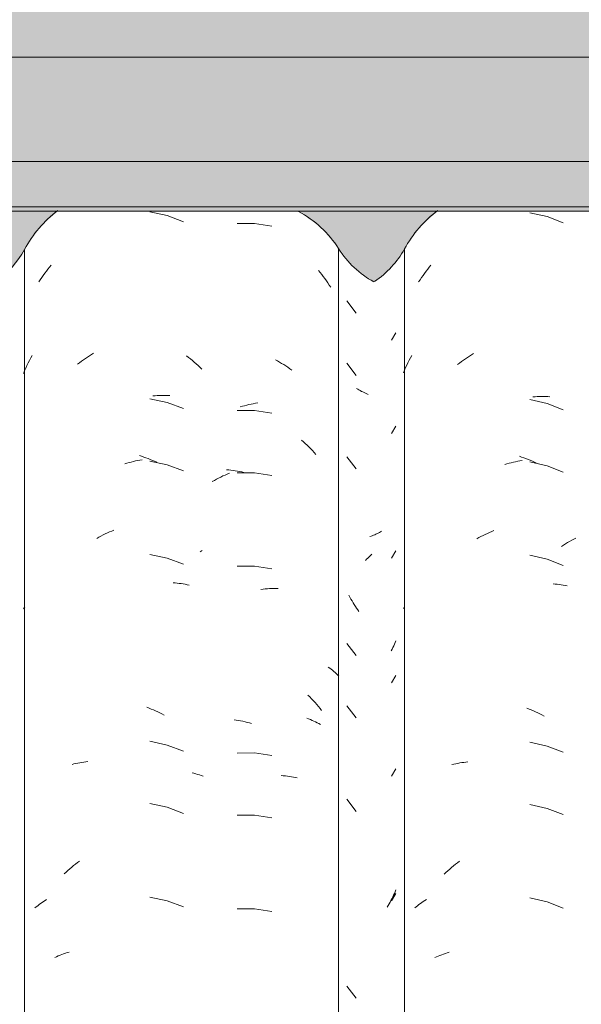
# Model space of a CAD drawing. Header units: metres. Extents: x -2.1 to 42.5, y -15.2 to 5.6.
# Tile 238 of 256: x 18.793 to 19.065, y 3.157 to 3.633. Entities that reach past the tile are written whole.
import ezdxf

# ---------------------------------------------------------------- set-up
doc = ezdxf.new("R2010")
doc.units = ezdxf.units.M
for name, color, linetype, lineweight in [('A-GLAZ-CWMG', 7, 'Continuous', 5), ('A-ROOF-OTLN', 7, 'Continuous', 5), ('A-ROOF-PATT', 7, 'Continuous', 5), ('I-WALL', 7, 'Continuous', 5)]:
    doc.layers.add(name, color=color, linetype=linetype, lineweight=lineweight)

# ---------------------------------------------------------------- blocks, each defined once
blk = doc.blocks.new('FP_44-FACHADA 02')
at = {"layer": 'A-GLAZ-CWMG', "color": 9, "true_color": 0xc0c0c0}
for p, q in [((2.10956, 3.53819), (2.1013, 3.53999)), ((2.11748, 3.53525), (2.10956, 3.53819)), ((2.05114, 3.51128), (2.0519, 3.51227)), ((2.0519, 3.51227), (2.05268, 3.51325)), ((2.05268, 3.51325), (2.05347, 3.51421)), ((2.04751, 3.50613), (2.04821, 3.50718)), ((2.04821, 3.50718), (2.04892, 3.50823)), ((2.04892, 3.50823), (2.04965, 3.50926)), ((2.04965, 3.50926), (2.05039, 3.51028)), ((2.05039, 3.51028), (2.05114, 3.51128)), ((2.04295, 3.46812), (2.04359, 3.46933)), ((2.04359, 3.46933), (2.04424, 3.47054)), ((2.06908, 3.46836), (2.07006, 3.46903)), ((2.07006, 3.46903), (2.07104, 3.46969)), ((2.07104, 3.46969), (2.07203, 3.47033)), ((2.07203, 3.47033), (2.07303, 3.47095)), ((2.07303, 3.47095), (2.07403, 3.47156)), ((2.11902, 3.47031), (2.11996, 3.46957)), ((2.11996, 3.46957), (2.1209, 3.46881)), ((2.04059, 3.46312), (2.04115, 3.46439)), ((2.04115, 3.46439), (2.04174, 3.46564)), ((2.04174, 3.46564), (2.04234, 3.46688)), ((2.04234, 3.46688), (2.04295, 3.46812)), ((2.0662, 3.46623), (2.06715, 3.46696)), ((2.06715, 3.46696), (2.06811, 3.46767)), ((2.06811, 3.46767), (2.06908, 3.46836)), ((2.1209, 3.46881), (2.12183, 3.46804)), ((2.12183, 3.46804), (2.12275, 3.46725)), ((2.12275, 3.46725), (2.12365, 3.46644)), ((2.12365, 3.46644), (2.12455, 3.46562)), ((2.12455, 3.46562), (2.12544, 3.46478)), ((2.12544, 3.46478), (2.12632, 3.46393)), ((2.04005, 3.46185), (2.04059, 3.46312)), ((2.10275, 3.45091), (2.10379, 3.45099)), ((2.10379, 3.45099), (2.10483, 3.45106)), ((2.10483, 3.45106), (2.10586, 3.45111)), ((2.10586, 3.45111), (2.10689, 3.45113)), ((2.10689, 3.45113), (2.10792, 3.45114)), ((2.10792, 3.45114), (2.10894, 3.45114)), ((2.10894, 3.45114), (2.10996, 3.45111)), ((2.10996, 3.45111), (2.11096, 3.45107)), ((2.10956, 3.44776), (2.1013, 3.44956)), ((2.11748, 3.44482), (2.10956, 3.44776)), ((2.09616, 3.42206), (2.09721, 3.42172)), ((2.09721, 3.42172), (2.09827, 3.42136)), ((2.09827, 3.42136), (2.09932, 3.42099)), ((2.08906, 3.41802), (2.09011, 3.41834)), ((2.09011, 3.41834), (2.09117, 3.41864)), ((2.09117, 3.41864), (2.09223, 3.41893)), ((2.09223, 3.41893), (2.09329, 3.4192)), ((2.09329, 3.4192), (2.09435, 3.41945)), ((2.09435, 3.41945), (2.0954, 3.41968)), ((2.0954, 3.41968), (2.09646, 3.41989)), ((2.09646, 3.41989), (2.09751, 3.42008)), ((2.09932, 3.42099), (2.10037, 3.42059)), ((2.10037, 3.42059), (2.10142, 3.42018)), ((2.10956, 3.41762), (2.1013, 3.41941)), ((2.10142, 3.42018), (2.10246, 3.41974)), ((2.10246, 3.41974), (2.1035, 3.41929)), ((2.1035, 3.41929), (2.10454, 3.41882)), ((2.11748, 3.41468), (2.10956, 3.41762)), ((2.07759, 3.38311), (2.07862, 3.38364)), ((2.07862, 3.38364), (2.07965, 3.38414)), ((2.07965, 3.38414), (2.08068, 3.38463)), ((2.08068, 3.38463), (2.08172, 3.3851)), ((2.08172, 3.3851), (2.08276, 3.38555)), ((2.08276, 3.38555), (2.08381, 3.38599)), ((2.07555, 3.38201), (2.07657, 3.38257)), ((2.07657, 3.38257), (2.07759, 3.38311)), ((2.10956, 3.3724), (2.1013, 3.3742)), ((2.11748, 3.36947), (2.10956, 3.3724)), ((2.11248, 3.36054), (2.11347, 3.36045)), ((2.11347, 3.36045), (2.11446, 3.36035)), ((2.11446, 3.36035), (2.11544, 3.36022)), ((2.11544, 3.36022), (2.11642, 3.36008)), ((2.11642, 3.36008), (2.11738, 3.35993)), ((2.11738, 3.35993), (2.11834, 3.35975)), ((2.11834, 3.35975), (2.11929, 3.35956)), ((2.11929, 3.35956), (2.12023, 3.35936)), ((2.04005, 3.34794), (2.04036, 3.34834)), ((2.04036, 3.34834), (2.04067, 3.34874)), ((2.09982, 3.30023), (2.10087, 3.29982)), ((2.10087, 3.29982), (2.10192, 3.2994)), ((2.10192, 3.2994), (2.10296, 3.29896)), ((2.10296, 3.29896), (2.104, 3.2985)), ((2.104, 3.2985), (2.10504, 3.29802)), ((2.10504, 3.29802), (2.10607, 3.29753)), ((2.10607, 3.29753), (2.1071, 3.29701)), ((2.1071, 3.29701), (2.10813, 3.29648)), ((2.10956, 3.28197), (2.1013, 3.28377)), ((2.11748, 3.27904), (2.10956, 3.28197)), ((2.06735, 3.27342), (2.06831, 3.27358)), ((2.06831, 3.27358), (2.06928, 3.27373)), ((2.06928, 3.27373), (2.07026, 3.27386)), ((2.07026, 3.27386), (2.07124, 3.27398)), ((2.06358, 3.27258), (2.06451, 3.27282)), ((2.06451, 3.27282), (2.06545, 3.27303)), ((2.06545, 3.27303), (2.06639, 3.27323)), ((2.06639, 3.27323), (2.06735, 3.27342)), ((2.12164, 3.26859), (2.12256, 3.26834)), ((2.12256, 3.26834), (2.12347, 3.26807)), ((2.12347, 3.26807), (2.12437, 3.26779)), ((2.12437, 3.26779), (2.12526, 3.2675)), ((2.12526, 3.2675), (2.12614, 3.26719)), ((2.12614, 3.26719), (2.12701, 3.26686)), ((2.10956, 3.25183), (2.1013, 3.25363)), ((2.11748, 3.2489), (2.10956, 3.25183)), ((2.06071, 3.22043), (2.06161, 3.22125)), ((2.06161, 3.22125), (2.06251, 3.22205)), ((2.06251, 3.22205), (2.06343, 3.22284)), ((2.06343, 3.22284), (2.06436, 3.22362)), ((2.06436, 3.22362), (2.06529, 3.22438)), ((2.06529, 3.22438), (2.06624, 3.22512)), ((2.06624, 3.22512), (2.06719, 3.22584)), ((2.05982, 3.21959), (2.06071, 3.22043)), ((2.05054, 3.20672), (2.05129, 3.20719)), ((2.10956, 3.20662), (2.1013, 3.20841)), ((2.04563, 3.20312), (2.04629, 3.20367)), ((2.04629, 3.20367), (2.04696, 3.20421)), ((2.04696, 3.20421), (2.04765, 3.20474)), ((2.04765, 3.20474), (2.04835, 3.20525)), ((2.04835, 3.20525), (2.04907, 3.20576)), ((2.04907, 3.20576), (2.04979, 3.20625)), ((2.04979, 3.20625), (2.05054, 3.20672)), ((2.11748, 3.20368), (2.10956, 3.20662)), ((2.05525, 3.17915), (2.05608, 3.17953)), ((2.05608, 3.17953), (2.05692, 3.1799)), ((2.05692, 3.1799), (2.05778, 3.18025)), ((2.05778, 3.18025), (2.05864, 3.18058)), ((2.05864, 3.18058), (2.05951, 3.1809)), ((2.05951, 3.1809), (2.0604, 3.18121)), ((2.0604, 3.18121), (2.06129, 3.1815)), ((2.06129, 3.1815), (2.0622, 3.18177))]:
    blk.add_line(p, q, dxfattribs=at)
blk = doc.blocks.new('FP_45-FACHADA 02')
at = {"layer": 'A-GLAZ-CWMG', "color": 9, "true_color": 0xc0c0c0}
for p, q in [((2.21815, 3.47792), (2.22032, 3.48144)), ((2.21815, 3.43271), (2.22032, 3.43623)), ((2.2089, 3.38327), (2.20829, 3.38305)), ((2.20949, 3.38351), (2.2089, 3.38327)), ((2.21008, 3.38376), (2.20949, 3.38351)), ((2.21066, 3.38401), (2.21008, 3.38376)), ((2.21123, 3.38428), (2.21066, 3.38401)), ((2.2118, 3.38456), (2.21123, 3.38428)), ((2.21235, 3.38484), (2.2118, 3.38456)), ((2.21289, 3.38514), (2.21235, 3.38484)), ((2.21343, 3.38545), (2.21289, 3.38514)), ((2.20829, 3.38305), (2.20767, 3.38284)), ((2.20805, 3.37373), (2.20743, 3.37309)), ((2.20866, 3.37438), (2.20805, 3.37373)), ((2.21815, 3.37242), (2.22032, 3.37594)), ((2.20617, 3.37185), (2.20553, 3.37125)), ((2.20681, 3.37247), (2.20617, 3.37185)), ((2.20743, 3.37309), (2.20681, 3.37247)), ((2.21962, 3.33083), (2.21925, 3.33002)), ((2.21997, 3.33164), (2.21962, 3.33083)), ((2.22032, 3.33246), (2.21997, 3.33164)), ((2.21849, 3.32843), (2.21809, 3.32764)), ((2.21888, 3.32922), (2.21849, 3.32843)), ((2.21925, 3.33002), (2.21888, 3.32922)), ((2.21815, 3.31213), (2.22032, 3.31566)), ((2.21815, 3.26692), (2.22032, 3.27044)), ((2.22031, 3.21186), (2.21994, 3.211)), ((2.21836, 3.20761), (2.21794, 3.20678)), ((2.21815, 3.20664), (2.22032, 3.21016)), ((2.21878, 3.20844), (2.21836, 3.20761)), ((2.21918, 3.20929), (2.21878, 3.20844)), ((2.21957, 3.21014), (2.21918, 3.20929)), ((2.21994, 3.211), (2.21957, 3.21014)), ((2.2166, 3.20434), (2.21613, 3.20354)), ((2.21706, 3.20514), (2.2166, 3.20434)), ((2.2175, 3.20596), (2.21706, 3.20514)), ((2.21794, 3.20678), (2.2175, 3.20596))]:
    blk.add_line(p, q, dxfattribs=at)
blk = doc.blocks.new('FP_46-FACHADA 02')
at = {"layer": 'A-GLAZ-CWMG', "color": 9, "true_color": 0xc0c0c0}
for p, q in [((2.29346, 3.53769), (2.28522, 3.53957)), ((2.30134, 3.53466), (2.29346, 3.53769)), ((2.23495, 3.51125), (2.23572, 3.51224)), ((2.23572, 3.51224), (2.2365, 3.51321)), ((2.2365, 3.51321), (2.2373, 3.51417)), ((2.23131, 3.50612), (2.23201, 3.50717)), ((2.23201, 3.50717), (2.23272, 3.50821)), ((2.23272, 3.50821), (2.23345, 3.50924)), ((2.23345, 3.50924), (2.2342, 3.51025)), ((2.2342, 3.51025), (2.23495, 3.51125)), ((2.22677, 3.46821), (2.22739, 3.46938)), ((2.22739, 3.46938), (2.22802, 3.47054)), ((2.25395, 3.46889), (2.25493, 3.46954)), ((2.25493, 3.46954), (2.25592, 3.47017)), ((2.25592, 3.47017), (2.25692, 3.47078)), ((2.25692, 3.47078), (2.25793, 3.47138)), ((2.22447, 3.46341), (2.22502, 3.46462)), ((2.22502, 3.46462), (2.22558, 3.46583)), ((2.22558, 3.46583), (2.22617, 3.46702)), ((2.22617, 3.46702), (2.22677, 3.46821)), ((2.25008, 3.46611), (2.25103, 3.46683)), ((2.25103, 3.46683), (2.252, 3.46753)), ((2.252, 3.46753), (2.25297, 3.46822)), ((2.25297, 3.46822), (2.25395, 3.46889)), ((2.22394, 3.46218), (2.22447, 3.46341)), ((2.28667, 3.45048), (2.28771, 3.45056)), ((2.28771, 3.45056), (2.28874, 3.45061)), ((2.28874, 3.45061), (2.28977, 3.45065)), ((2.28977, 3.45065), (2.2908, 3.45066)), ((2.2908, 3.45066), (2.29182, 3.45066)), ((2.29182, 3.45066), (2.29284, 3.45064)), ((2.29284, 3.45064), (2.29385, 3.45061)), ((2.29385, 3.45061), (2.29486, 3.45055)), ((2.29346, 3.44726), (2.28522, 3.44914)), ((2.30134, 3.44424), (2.29346, 3.44726)), ((2.28008, 3.4217), (2.28113, 3.42135)), ((2.28113, 3.42135), (2.28219, 3.42098)), ((2.27298, 3.41772), (2.27404, 3.41803)), ((2.27404, 3.41803), (2.2751, 3.41833)), ((2.2751, 3.41833), (2.27615, 3.41861)), ((2.27615, 3.41861), (2.27721, 3.41886)), ((2.27721, 3.41886), (2.27827, 3.4191)), ((2.27827, 3.4191), (2.27933, 3.41932)), ((2.27933, 3.41932), (2.28038, 3.41952)), ((2.28038, 3.41952), (2.28144, 3.41971)), ((2.28219, 3.42098), (2.28324, 3.42059)), ((2.28324, 3.42059), (2.28429, 3.42019)), ((2.28429, 3.42019), (2.28533, 3.41976)), ((2.29346, 3.41712), (2.28522, 3.419)), ((2.28533, 3.41976), (2.28638, 3.41932)), ((2.28638, 3.41932), (2.28742, 3.41886)), ((2.28742, 3.41886), (2.28845, 3.41838)), ((2.30134, 3.41409), (2.29346, 3.41712)), ((2.2615, 3.38291), (2.26253, 3.38343)), ((2.26253, 3.38343), (2.26356, 3.38392)), ((2.26356, 3.38392), (2.2646, 3.3844)), ((2.2646, 3.3844), (2.26564, 3.38487)), ((2.26564, 3.38487), (2.26668, 3.38531)), ((2.26668, 3.38531), (2.26773, 3.38573)), ((2.25946, 3.38182), (2.26048, 3.38238)), ((2.26048, 3.38238), (2.2615, 3.38291)), ((2.29346, 3.3719), (2.28522, 3.37379)), ((2.30134, 3.36888), (2.29346, 3.3719)), ((2.29637, 3.36001), (2.29736, 3.35991)), ((2.29736, 3.35991), (2.29834, 3.35979)), ((2.29834, 3.35979), (2.29932, 3.35966)), ((2.29932, 3.35966), (2.30029, 3.35951)), ((2.30029, 3.35951), (2.30125, 3.35934)), ((2.30125, 3.35934), (2.3022, 3.35916)), ((2.3022, 3.35916), (2.30315, 3.35896)), ((2.22394, 3.34813), (2.22443, 3.34876)), ((2.28374, 3.29983), (2.28479, 3.29941)), ((2.28479, 3.29941), (2.28584, 3.29898)), ((2.28584, 3.29898), (2.28688, 3.29853)), ((2.28688, 3.29853), (2.28792, 3.29806)), ((2.28792, 3.29806), (2.28895, 3.29757)), ((2.28895, 3.29757), (2.28998, 3.29706)), ((2.28998, 3.29706), (2.29101, 3.29654)), ((2.29101, 3.29654), (2.29203, 3.296)), ((2.29346, 3.28148), (2.28522, 3.28336)), ((2.30134, 3.27845), (2.29346, 3.28148)), ((2.25219, 3.27345), (2.25317, 3.27359)), ((2.25317, 3.27359), (2.25415, 3.27372)), ((2.25415, 3.27372), (2.25513, 3.27383)), ((2.24745, 3.27248), (2.24838, 3.27271)), ((2.24838, 3.27271), (2.24932, 3.27292)), ((2.24932, 3.27292), (2.25027, 3.27311)), ((2.25027, 3.27311), (2.25123, 3.27329)), ((2.25123, 3.27329), (2.25219, 3.27345)), ((2.29346, 3.25133), (2.28522, 3.25322)), ((2.30134, 3.24831), (2.29346, 3.25133)), ((2.24547, 3.22116), (2.24638, 3.22196)), ((2.24638, 3.22196), (2.2473, 3.22274)), ((2.2473, 3.22274), (2.24823, 3.22351)), ((2.24823, 3.22351), (2.24917, 3.22426)), ((2.24917, 3.22426), (2.25011, 3.225)), ((2.25011, 3.225), (2.25107, 3.22572)), ((2.24367, 3.21951), (2.24456, 3.22034)), ((2.24456, 3.22034), (2.24547, 3.22116)), ((2.23435, 3.2067), (2.23511, 3.20715)), ((2.29346, 3.20612), (2.28522, 3.208)), ((2.22942, 3.20312), (2.23008, 3.20367)), ((2.23008, 3.20367), (2.23076, 3.2042)), ((2.23076, 3.2042), (2.23145, 3.20473)), ((2.23145, 3.20473), (2.23215, 3.20524)), ((2.23215, 3.20524), (2.23287, 3.20574)), ((2.23287, 3.20574), (2.2336, 3.20622)), ((2.2336, 3.20622), (2.23435, 3.2067)), ((2.30134, 3.20309), (2.29346, 3.20612)), ((2.23909, 3.1791), (2.23992, 3.17948)), ((2.23992, 3.17948), (2.24076, 3.17984)), ((2.24076, 3.17984), (2.24162, 3.18018)), ((2.24162, 3.18018), (2.24249, 3.18051)), ((2.24249, 3.18051), (2.24337, 3.18083)), ((2.24337, 3.18083), (2.24425, 3.18113)), ((2.24425, 3.18113), (2.24515, 3.18141)), ((2.24515, 3.18141), (2.24606, 3.18168))]:
    blk.add_line(p, q, dxfattribs=at)
blk = doc.blocks.new('Rectangular Mullion - Telha Fibrocimento - Ondulada-V36-FACHADA 02')
at = {"layer": 'A-GLAZ-CWMG'}
for p, q in [((2.04056, 2.85731), (2.04056, 3.52181)), ((2.22445, 2.85757), (2.22445, 3.52207))]:
    blk.add_line(p, q, dxfattribs=at)
for centre, major_axis, start_param, end_param in [((2.09265, 3.49436), (0.05902, 0), 2.226117, 2.651943), ((2.27602, 3.49436), (0.05869, 0), 2.21894, 2.643944), ((2.00064, 3.54301), (0.04532, 0), 3.945459, 5.790408), ((2.18452, 3.54348), (0.04542, 0), 5.308272, 5.786308)]:
    blk.add_ellipse(centre, major_axis=major_axis, ratio=0.988936, start_param=start_param, end_param=end_param, dxfattribs=at)
for name in ['FP_44-FACHADA 02', 'FP_46-FACHADA 02', 'FP_45-FACHADA 02']:
    blk.add_blockref(name, (0, 0), dxfattribs=at)
blk = doc.blocks.new('FP_52-FACHADA 02')
at = {"layer": 'A-GLAZ-CWMG', "color": 9, "true_color": 0xc0c0c0}
for p, q in [((2.15196, 3.53436), (2.14349, 3.53433)), ((2.16032, 3.53306), (2.15196, 3.53436)), ((2.18283, 3.51164), (2.18363, 3.51068)), ((2.18363, 3.51068), (2.18441, 3.5097)), ((2.18441, 3.5097), (2.18517, 3.50871)), ((2.18517, 3.50871), (2.18592, 3.5077)), ((2.18592, 3.5077), (2.18666, 3.50668)), ((2.18666, 3.50668), (2.18738, 3.50564)), ((2.18738, 3.50564), (2.18809, 3.50459)), ((2.18809, 3.50459), (2.18878, 3.50353)), ((2.16198, 3.46842), (2.163, 3.46786)), ((2.163, 3.46786), (2.16401, 3.46729)), ((2.16401, 3.46729), (2.16501, 3.46669)), ((2.16501, 3.46669), (2.16601, 3.46608)), ((2.16601, 3.46608), (2.16701, 3.46544)), ((2.16701, 3.46544), (2.16799, 3.46479)), ((2.16799, 3.46479), (2.16897, 3.46411)), ((2.16897, 3.46411), (2.16994, 3.46342)), ((2.14496, 3.44559), (2.14602, 3.4459)), ((2.14602, 3.4459), (2.14708, 3.4462)), ((2.14708, 3.4462), (2.14814, 3.44647)), ((2.14814, 3.44647), (2.1492, 3.44673)), ((2.1492, 3.44673), (2.15026, 3.44696)), ((2.15026, 3.44696), (2.15131, 3.44717)), ((2.15131, 3.44717), (2.15237, 3.44736)), ((2.15237, 3.44736), (2.15343, 3.44753)), ((2.15196, 3.44393), (2.14349, 3.4439)), ((2.16032, 3.44263), (2.15196, 3.44393)), ((2.17464, 3.42954), (2.17555, 3.42874)), ((2.17555, 3.42874), (2.17645, 3.42792)), ((2.17645, 3.42792), (2.17734, 3.42708)), ((2.17734, 3.42708), (2.17822, 3.42623)), ((2.17822, 3.42623), (2.17908, 3.42535)), ((2.17908, 3.42535), (2.17994, 3.42447)), ((2.17994, 3.42447), (2.18078, 3.42356)), ((2.18078, 3.42356), (2.18161, 3.42264)), ((2.13555, 3.41168), (2.13658, 3.41218)), ((2.13658, 3.41218), (2.13762, 3.41266)), ((2.13762, 3.41266), (2.13866, 3.41312)), ((2.13836, 3.41522), (2.1394, 3.41513)), ((2.13866, 3.41312), (2.13971, 3.41356)), ((2.1394, 3.41513), (2.14045, 3.41501)), ((2.14045, 3.41501), (2.1415, 3.41488)), ((2.1415, 3.41488), (2.14256, 3.41473)), ((2.14256, 3.41473), (2.14361, 3.41455)), ((2.15196, 3.41378), (2.14349, 3.41376)), ((2.14361, 3.41455), (2.14467, 3.41435)), ((2.14467, 3.41435), (2.14573, 3.41414)), ((2.14573, 3.41414), (2.14678, 3.4139)), ((2.16032, 3.41249), (2.15196, 3.41378)), ((2.13147, 3.40947), (2.13248, 3.41006)), ((2.13248, 3.41006), (2.1335, 3.41062)), ((2.1335, 3.41062), (2.13452, 3.41116)), ((2.13452, 3.41116), (2.13555, 3.41168)), ((2.12556, 3.37544), (2.12652, 3.37614)), ((2.15196, 3.36857), (2.14349, 3.36855)), ((2.16032, 3.36727), (2.15196, 3.36857)), ((2.15501, 3.35732), (2.15606, 3.35744)), ((2.15606, 3.35744), (2.15711, 3.35754)), ((2.15711, 3.35754), (2.15815, 3.35762)), ((2.15815, 3.35762), (2.15919, 3.35768)), ((2.15919, 3.35768), (2.16022, 3.35771)), ((2.16022, 3.35771), (2.16125, 3.35773)), ((2.16125, 3.35773), (2.16227, 3.35773)), ((2.16227, 3.35773), (2.16329, 3.3577)), ((2.18758, 3.31973), (2.18828, 3.31921)), ((2.18828, 3.31921), (2.18897, 3.31868)), ((2.18897, 3.31868), (2.18963, 3.31814)), ((2.18963, 3.31814), (2.19029, 3.31758)), ((2.19029, 3.31758), (2.19092, 3.31702)), ((2.19092, 3.31702), (2.19154, 3.31644)), ((2.19154, 3.31644), (2.19214, 3.31584)), ((2.19214, 3.31584), (2.19273, 3.31524)), ((2.17776, 3.3061), (2.17864, 3.30524)), ((2.17864, 3.30524), (2.1795, 3.30436)), ((2.1795, 3.30436), (2.18034, 3.30346)), ((2.18034, 3.30346), (2.18118, 3.30255)), ((2.18118, 3.30255), (2.182, 3.30162)), ((2.182, 3.30162), (2.18281, 3.30067)), ((2.18281, 3.30067), (2.1836, 3.29971)), ((2.1836, 3.29971), (2.18438, 3.29873)), ((2.14201, 3.29424), (2.14306, 3.29407)), ((2.14306, 3.29407), (2.14412, 3.29389)), ((2.14412, 3.29389), (2.14518, 3.29368)), ((2.14518, 3.29368), (2.14623, 3.29345)), ((2.14623, 3.29345), (2.14729, 3.29321)), ((2.14729, 3.29321), (2.14835, 3.29294)), ((2.14835, 3.29294), (2.14941, 3.29265)), ((2.14941, 3.29265), (2.15047, 3.29234)), ((2.17716, 3.29492), (2.17804, 3.29461)), ((2.17804, 3.29461), (2.17891, 3.29428)), ((2.17891, 3.29428), (2.17977, 3.29393)), ((2.17977, 3.29393), (2.18061, 3.29357)), ((2.18061, 3.29357), (2.18144, 3.29319)), ((2.18144, 3.29319), (2.18226, 3.29279)), ((2.18226, 3.29279), (2.18306, 3.29238)), ((2.18306, 3.29238), (2.18385, 3.29195)), ((2.15196, 3.27814), (2.14349, 3.27812)), ((2.16032, 3.27684), (2.15196, 3.27814)), ((2.16481, 3.2672), (2.16581, 3.26713)), ((2.16581, 3.26713), (2.16681, 3.26704)), ((2.16681, 3.26704), (2.16779, 3.26693)), ((2.16779, 3.26693), (2.16877, 3.2668)), ((2.16877, 3.2668), (2.16974, 3.26665)), ((2.16974, 3.26665), (2.17071, 3.26648)), ((2.17071, 3.26648), (2.17166, 3.26629)), ((2.17166, 3.26629), (2.1726, 3.26608)), ((2.15196, 3.248), (2.14349, 3.24798)), ((2.16032, 3.2467), (2.15196, 3.248)), ((2.15196, 3.20278), (2.14349, 3.20276)), ((2.16032, 3.20149), (2.15196, 3.20278))]:
    blk.add_line(p, q, dxfattribs=at)
blk = doc.blocks.new('FP_53-FACHADA 02')
at = {"layer": 'A-GLAZ-CWMG', "color": 9, "true_color": 0xc0c0c0}
for p, q in [((2.19659, 3.49689), (2.20106, 3.49103)), ((2.19659, 3.46675), (2.20106, 3.46089)), ((2.20187, 3.45418), (2.20129, 3.45455)), ((2.20245, 3.45383), (2.20187, 3.45418)), ((2.20305, 3.45348), (2.20245, 3.45383)), ((2.20365, 3.45315), (2.20305, 3.45348)), ((2.20427, 3.45283), (2.20365, 3.45315)), ((2.2049, 3.45252), (2.20427, 3.45283)), ((2.20555, 3.45223), (2.2049, 3.45252)), ((2.2062, 3.45195), (2.20555, 3.45223)), ((2.20686, 3.45168), (2.2062, 3.45195)), ((2.19659, 3.42153), (2.20106, 3.41567)), ((2.19809, 3.35352), (2.19761, 3.35444)), ((2.19858, 3.35261), (2.19809, 3.35352)), ((2.19909, 3.35171), (2.19858, 3.35261)), ((2.19961, 3.35082), (2.19909, 3.35171)), ((2.20015, 3.34995), (2.19961, 3.35082)), ((2.2007, 3.34908), (2.20015, 3.34995)), ((2.20126, 3.34822), (2.2007, 3.34908)), ((2.20183, 3.34738), (2.20126, 3.34822)), ((2.20241, 3.34654), (2.20183, 3.34738)), ((2.19659, 3.33111), (2.20106, 3.32524)), ((2.19659, 3.30096), (2.20106, 3.2951)), ((2.19659, 3.25575), (2.20106, 3.24989)), ((2.19659, 3.16532), (2.20106, 3.15946))]:
    blk.add_line(p, q, dxfattribs=at)
blk = doc.blocks.new('FP_54-FACHADA 02')
at = {"layer": 'A-GLAZ-CWMG', "color": 9, "true_color": 0xc0c0c0}
for p, q in [((2.30041, 3.37805), (2.3014, 3.37869)), ((2.3014, 3.37869), (2.3024, 3.37932)), ((2.3024, 3.37932), (2.3034, 3.37992)), ((2.3034, 3.37992), (2.30441, 3.3805)), ((2.30441, 3.3805), (2.30543, 3.38107)), ((2.30543, 3.38107), (2.30645, 3.38162)), ((2.30645, 3.38162), (2.30747, 3.38215))]:
    blk.add_line(p, q, dxfattribs=at)
blk = doc.blocks.new('Rectangular Mullion - Telha Fibrocimento - Ondulada-V50-FACHADA 02')
at = {"layer": 'A-GLAZ-CWMG'}
blk.add_line((2.19261, 2.8577), (2.19261, 3.5222), dxfattribs=at)
for centre, major_axis, start_param, end_param in [((2.14787, 3.49436), (0.05286, 0), 0.561652, 1.071183), ((2.23253, 3.54687), (0.04708, 0), 3.700093, 4.206241)]:
    blk.add_ellipse(centre, major_axis=major_axis, ratio=0.988936, start_param=start_param, end_param=end_param, dxfattribs=at)
for name in ['FP_54-FACHADA 02', 'FP_52-FACHADA 02', 'FP_53-FACHADA 02']:
    blk.add_blockref(name, (0, 0), dxfattribs=at)

msp = doc.modelspace()

# ---------------------------------------------------------------- hatches: boundary and pattern name
at = {"layer": 'A-ROOF-PATT', "true_color": 0x919191}
h = msp.add_hatch(color=252, dxfattribs=at)
h.paths.add_polyline_path([(19.7927, 3.61482), (19.9785, 3.61482), (19.9785, 3.61682), (19.71161, 3.61674), (19.72604, 3.61482), (19.78751, 3.61482)])
h.paths.add_polyline_path([(17.5784, 3.61482), (19.68438, 3.61482), (19.66728, 3.61681), (17.5784, 3.61682)])
h = msp.add_hatch(color=252, dxfattribs=at)
h.paths.add_polyline_path([(17.5824, 3.56439), (19.9745, 3.56439), (19.9745, 3.5713), (19.68053, 3.61482), (17.5784, 3.61482), (17.5784, 3.60762), (17.5824, 3.60357), (17.5824, 3.57594)])
h.paths.add_polyline_path([(19.9745, 3.57706), (19.9745, 3.60357), (19.9785, 3.60762), (19.9785, 3.61482), (19.72604, 3.61433), (19.97449, 3.57706)])
for points in [[(19.96237, 3.54239), (19.9745, 3.54239), (19.9745, 3.56439), (17.5824, 3.56439), (17.5824, 3.54239), (19.93813, 3.54239)], [(19.96237, 3.54042), (19.9745, 3.54042), (19.9745, 3.54239), (17.5824, 3.54239), (17.5824, 3.54042), (19.93813, 3.54042)]]:
    msp.add_hatch(color=252, dxfattribs=at).paths.add_polyline_path(points)
at = {"layer": 'I-WALL', "true_color": 0xdbcc9e}
h = msp.add_hatch(color=9, dxfattribs=at)
h.paths.add_polyline_path([(17.96967, 3.49695), (17.98047, 3.49923), (17.9904, 3.504), (17.99889, 3.51098), (18.00546, 3.51977), (18.01345, 3.53246), (18.02183, 3.54042), (17.90646, 3.54042), (17.91539, 3.53366), (17.92431, 3.5222), (17.93032, 3.51304), (17.93837, 3.50556), (17.948, 3.5002), (17.95863, 3.49728)])
h.paths.add_polyline_path([(18.76067, 3.4985), (18.77124, 3.50101), (18.78091, 3.50594), (18.78911, 3.51301), (18.80344, 3.53324), (18.81168, 3.54042), (18.69997, 3.54042), (18.70675, 3.53452), (18.71751, 3.51905), (18.72052, 3.52338), (18.7242, 3.51972), (18.7242, 3.51096), (18.72962, 3.50619), (18.73924, 3.50116), (18.74979, 3.49855)])
h.paths.add_polyline_path([(19.36069, 3.4985), (19.37127, 3.50101), (19.38094, 3.50594), (19.38914, 3.51301), (19.40487, 3.53447), (19.4117, 3.54042), (19.29999, 3.54042), (19.30792, 3.53288), (19.31753, 3.51905), (19.32055, 3.52338), (19.32422, 3.51972), (19.32422, 3.51096), (19.32964, 3.50619), (19.33926, 3.50116), (19.34981, 3.49855)])
h.paths.add_polyline_path([(18.16064, 3.4985), (18.17122, 3.50101), (18.18089, 3.50594), (18.18909, 3.51301), (18.20341, 3.53324), (18.21165, 3.54042), (18.09994, 3.54042), (18.10673, 3.53452), (18.12146, 3.51334), (18.12959, 3.50619), (18.13921, 3.50116), (18.14976, 3.49855)])
h.paths.add_polyline_path([(19.5447, 3.49887), (19.55522, 3.50139), (19.56485, 3.5063), (19.57302, 3.51333), (19.58735, 3.53332), (19.5956, 3.54042), (19.48322, 3.54042), (19.49121, 3.53357), (19.50559, 3.51344), (19.51374, 3.50639), (19.52335, 3.50144), (19.53387, 3.49889)])
h.paths.add_polyline_path([(19.71689, 3.49921), (19.72767, 3.49921), (19.73815, 3.50171), (19.74774, 3.50658), (19.75591, 3.51354), (19.76834, 3.53065), (19.7763, 3.53744), (19.78218, 3.54042), (19.66609, 3.54042), (19.67426, 3.53343), (19.68865, 3.51354), (19.69682, 3.50658), (19.70641, 3.50171)])
h.paths.add_polyline_path([(17.78729, 3.50031), (17.79908, 3.50179), (17.81011, 3.50615), (17.8197, 3.5131), (17.83614, 3.53366), (17.84507, 3.54042), (17.73888, 3.54024), (17.73888, 3.53238), (17.75662, 3.51184), (17.76447, 3.50615), (17.7755, 3.50179)])
h.paths.add_polyline_path([(19.1419, 3.50363), (19.14805, 3.50686), (19.15589, 3.51354), (19.16831, 3.53065), (19.17628, 3.53744), (19.18215, 3.54042), (19.10651, 3.54042), (19.11544, 3.53366), (19.12765, 3.51719), (19.13037, 3.51304), (19.13842, 3.50556)])
h.paths.add_polyline_path([(18.54187, 3.50363), (18.54802, 3.50686), (18.55586, 3.51354), (18.5697, 3.53185), (18.57625, 3.53744), (18.58213, 3.54042), (18.50648, 3.54042), (18.51541, 3.53366), (18.52762, 3.51719), (18.53035, 3.51304), (18.5384, 3.50556)])
h.paths.add_polyline_path([(18.36449, 3.50615), (18.3648, 3.5063), (18.37297, 3.51333), (18.38732, 3.53333), (18.39555, 3.54042), (18.32798, 3.54024), (18.33952, 3.53164), (18.35517, 3.51291), (18.36449, 3.50615)])
h.paths.add_polyline_path([(18.96452, 3.50615), (18.96482, 3.5063), (18.973, 3.51333), (18.98732, 3.53332), (18.99558, 3.54042), (18.928, 3.54024), (18.93888, 3.53245), (18.9552, 3.51291), (18.96452, 3.50615)])
h.paths.add_polyline_path([(19.22125, 3.53982), (19.22188, 3.54042), (19.22011, 3.5404)])
h.paths.add_polyline_path([(18.62122, 3.53982), (18.62185, 3.54042), (18.62005, 3.54042)])
h.paths.add_polyline_path([(17.5784, 3.60792), (17.5784, 3.61682), (19.33766, 3.61682), (17.4959, 3.89308), (17.4959, 3.67), (17.5984, 3.67), (17.5984, 3.625), (17.58058, 3.625), (17.5784, 3.65), (17.5734, 3.65), (17.5734, 3.61025), (17.57474, 3.61161)])
h.paths.add_polyline_path([(19.77452, 3.61677), (19.77452, 3.61682), (19.9785, 3.61709), (19.9785, 4.25), (19.97587, 4.25), (19.97587, 4.225), (17.4959, 4.225), (17.4959, 4.14413), (19.74271, 4.14413), (19.74271, 3.61682), (19.77424, 3.61682)])

# ---------------------------------------------------------------- linework, layer by layer
at = {"layer": 'A-ROOF-OTLN'}
for p, q in [((17.5784, 3.61482), (19.68438, 3.61482)), ((17.5824, 3.56439), (19.9745, 3.56439)), ((17.5824, 3.54239), (19.9745, 3.54239)), ((17.5824, 3.54042), (19.9745, 3.54042))]:
    msp.add_line(p, q, dxfattribs=at)

# ---------------------------------------------------------------- block references
at = {"layer": 'A-GLAZ-CWMG'}
for name in ['Rectangular Mullion - Telha Fibrocimento - Ondulada-V36-FACHADA 02', 'Rectangular Mullion - Telha Fibrocimento - Ondulada-V50-FACHADA 02']:
    msp.add_blockref(name, (16.75481, 0), dxfattribs=at)

doc.saveas('drawing.dxf')
